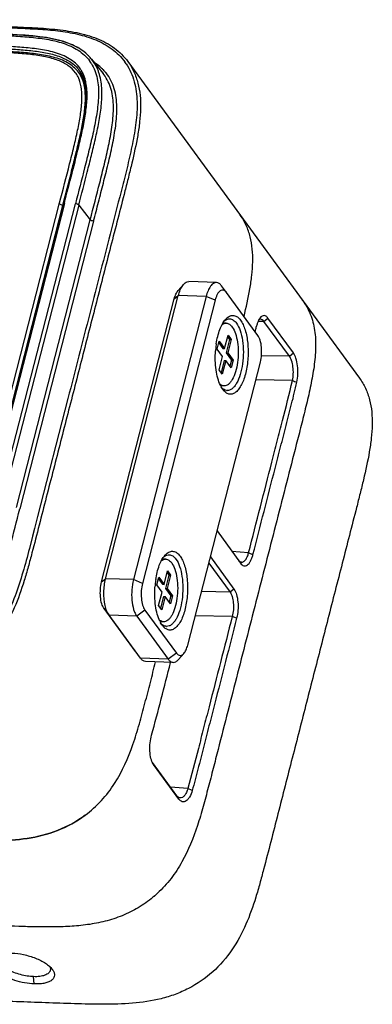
# Model space of a CAD drawing. Header units: millimetres. Extents: x 5359 to 5801, y -1494 to -1181.
# Tile 8 of 24: x 5669 to 5688, y -1416 to -1361. Entities that reach past the tile are written whole.
import ezdxf

# ---------------------------------------------------------------- set-up
doc = ezdxf.new("R2010")
doc.units = ezdxf.units.MM

msp = doc.modelspace()

# ---------------------------------------------------------------- linework, layer by layer
at = {"color": 7, "linetype": 'Continuous'}
for p, q in [((5672.537, -1363.015), (5673.17, -1363.806)), ((5672.642, -1363.157), (5672.537, -1363.015)), ((5674.551, -1363.144), (5687.448, -1380.802)), ((5672.018, -1364.034), (5671.807, -1363.746)), ((5671.875, -1363.681), (5671.877, -1363.683)), ((5671.884, -1363.694), (5671.877, -1363.683)), ((5672.061, -1364.046), (5672.122, -1364.235)), ((5673.177, -1363.814), (5673.17, -1363.806)), ((5673.177, -1363.814), (5673.17, -1363.807)), ((5673.287, -1363.966), (5673.177, -1363.814)), ((5671.712, -1368.09), (5671.521, -1368.856)), ((5671.521, -1368.856), (5666.626, -1387.968)), ((5666.624, -1387.147), (5670.755, -1371.026)), ((5666.849, -1387.136), (5670.959, -1371.098)), ((5671.016, -1371.054), (5666.892, -1387.147)), ((5667.518, -1387.132), (5671.632, -1371.076)), ((5671.82, -1371.151), (5667.705, -1387.207)), ((5670.738, -1371.091), (5670.927, -1371.168)), ((5670.954, -1371.077), (5670.954, -1371.077)), ((5671.82, -1371.151), (5672.458, -1371.971)), ((5668.344, -1388.027), (5672.458, -1371.971)), ((5672.646, -1372.046), (5668.531, -1388.102)), ((5677.349, -1375.922), (5677.65, -1375.576)), ((5679.485, -1375.476), (5677.939, -1375.421)), ((5679.769, -1375.66), (5679.763, -1375.651)), ((5679.769, -1375.66), (5679.763, -1375.651)), ((5680.043, -1376.024), (5679.769, -1375.66)), ((5673.315, -1391.99), (5677.361, -1376.202)), ((5678.907, -1376.257), (5674.861, -1392.045)), ((5677.137, -1376.38), (5677.361, -1376.202)), ((5678.907, -1376.257), (5677.361, -1376.202)), ((5679.411, -1376.461), (5678.907, -1376.257)), ((5680.043, -1376.024), (5680.038, -1376.017)), ((5681.793, -1378.419), (5680.043, -1376.024)), ((5673.092, -1392.169), (5677.137, -1376.38)), ((5679.411, -1376.461), (5675.365, -1392.25)), ((5680.032, -1377.74), (5679.844, -1377.733)), ((5682.127, -1377.641), (5681.801, -1377.647)), ((5681.939, -1377.519), (5681.919, -1377.519)), ((5682.127, -1377.641), (5682.35, -1377.46)), ((5683.544, -1379.581), (5682.127, -1377.641)), ((5683.767, -1379.401), (5682.35, -1377.46)), ((5679.938, -1379.15), (5680.13, -1378.404)), ((5680.13, -1378.404), (5680.304, -1378.644)), ((5679.529, -1379.181), (5679.641, -1378.743)), ((5679.618, -1378.832), (5679.848, -1379.147)), ((5679.641, -1378.743), (5679.938, -1379.15)), ((5680.214, -1378.641), (5680.022, -1379.386)), ((5680.106, -1378.494), (5680.214, -1378.641)), ((5680.304, -1378.644), (5680.113, -1379.39)), ((5680.214, -1378.641), (5680.304, -1378.644)), ((5679.826, -1379.589), (5679.529, -1379.181)), ((5679.635, -1380.334), (5679.826, -1379.589)), ((5679.848, -1379.147), (5679.938, -1379.15)), ((5680.022, -1379.386), (5680.113, -1379.39)), ((5680.022, -1379.386), (5680.32, -1379.794)), ((5680.113, -1379.39), (5680.411, -1379.797)), ((5683.544, -1379.581), (5681.991, -1379.551)), ((5683.544, -1379.581), (5683.767, -1379.401)), ((5677.885, -1395.7), (5681.931, -1379.911)), ((5679.91, -1379.825), (5679.742, -1380.481)), ((5680.001, -1379.828), (5679.81, -1380.574)), ((5679.91, -1379.825), (5680.001, -1379.828)), ((5680.299, -1380.235), (5680.001, -1379.828)), ((5680.32, -1379.794), (5680.231, -1380.142)), ((5680.411, -1379.797), (5680.299, -1380.235)), ((5680.32, -1379.794), (5680.411, -1379.797)), ((5679.81, -1380.574), (5679.635, -1380.334)), ((5679.907, -1381.238), (5679.719, -1381.231)), ((5683.717, -1380.938), (5681.678, -1380.897)), ((5679.839, -1381.432), (5679.848, -1381.444)), ((5679.848, -1381.444), (5679.839, -1381.432)), ((5671.217, -1381.934), (5669.527, -1388.53)), ((5669.511, -1388.594), (5669.361, -1389.182)), ((5669.527, -1388.53), (5669.511, -1388.594)), ((5669.361, -1389.182), (5669.247, -1389.625)), ((5679.517, -1389.328), (5680.831, -1391.126)), ((5669.247, -1389.625), (5669.07, -1390.308)), ((5669.113, -1390.143), (5669.069, -1390.308)), ((5681.274, -1390.547), (5680.351, -1390.466)), ((5681.274, -1390.547), (5681.52, -1390.649)), ((5676.661, -1390.897), (5676.473, -1390.89)), ((5679.058, -1391.121), (5680.24, -1392.74)), ((5679.147, -1390.773), (5680.46, -1392.571)), ((5680.882, -1391.066), (5680.869, -1391.065)), ((5676.567, -1392.307), (5676.758, -1391.561)), ((5676.735, -1391.651), (5676.843, -1391.798)), ((5676.758, -1391.561), (5676.933, -1391.801)), ((5673.092, -1392.169), (5673.315, -1391.99)), ((5674.861, -1392.045), (5673.315, -1391.99)), ((5675.365, -1392.25), (5674.861, -1392.045)), ((5676.158, -1392.338), (5676.27, -1391.9)), ((5676.247, -1391.989), (5676.476, -1392.304)), ((5676.27, -1391.9), (5676.567, -1392.307)), ((5676.843, -1391.798), (5676.651, -1392.543)), ((5676.933, -1391.801), (5676.742, -1392.546)), ((5676.843, -1391.798), (5676.933, -1391.801)), ((5676.455, -1392.745), (5676.158, -1392.338)), ((5676.264, -1393.491), (5676.455, -1392.745)), ((5676.476, -1392.304), (5676.567, -1392.307)), ((5676.651, -1392.543), (5676.742, -1392.546)), ((5676.651, -1392.543), (5676.949, -1392.951)), ((5676.742, -1392.546), (5677.04, -1392.954)), ((5680.24, -1392.74), (5678.651, -1392.708)), ((5680.46, -1392.571), (5680.24, -1392.74)), ((5676.539, -1392.982), (5676.371, -1393.638)), ((5676.63, -1392.985), (5676.439, -1393.731)), ((5676.539, -1392.982), (5676.63, -1392.985)), ((5676.927, -1393.392), (5676.63, -1392.985)), ((5676.949, -1392.951), (5676.86, -1393.299)), ((5677.04, -1392.954), (5676.927, -1393.392)), ((5676.949, -1392.951), (5677.04, -1392.954)), ((5673.229, -1393.661), (5673.503, -1394.024)), ((5674.979, -1396.056), (5673.229, -1393.661)), ((5675.503, -1393.741), (5675.049, -1394.079)), ((5675.503, -1393.741), (5677.253, -1396.137)), ((5676.439, -1393.731), (5676.264, -1393.491)), ((5675.049, -1394.079), (5673.503, -1394.024)), ((5675.253, -1396.42), (5673.503, -1394.024)), ((5675.049, -1394.079), (5676.799, -1396.475)), ((5676.536, -1394.395), (5676.348, -1394.388)), ((5680.365, -1394.095), (5678.306, -1394.054)), ((5680.61, -1394.197), (5680.365, -1394.095)), ((5676.468, -1394.589), (5676.477, -1394.601)), ((5676.477, -1394.601), (5676.468, -1394.589)), ((5674.984, -1396.063), (5674.979, -1396.056)), ((5676.799, -1396.475), (5675.253, -1396.42)), ((5675.259, -1396.429), (5675.253, -1396.42)), ((5677.083, -1396.659), (5675.537, -1396.604)), ((5677.253, -1396.137), (5676.799, -1396.475)), ((5677.673, -1396.158), (5677.372, -1396.504)), ((5677.273, -1404.096), (5675.923, -1402.249)), ((5675.982, -1402.349), (5675.966, -1402.324)), ((5675.982, -1402.349), (5675.966, -1402.325)), ((5677.4, -1404.289), (5675.982, -1402.349)), ((5677.89, -1403.702), (5676.923, -1403.618)), ((5678.134, -1403.808), (5677.89, -1403.702)), ((5677.4, -1404.289), (5677.273, -1404.096)), ((5677.462, -1404.219), (5677.442, -1404.217)), ((5669.342, -1414.596), (5669.304, -1414.189))]:
    msp.add_line(p, q, dxfattribs=at)
for points in [[(5672.536, -1363.014), (5672.514, -1362.987), (5672.361, -1362.819), (5672.187, -1362.659), (5671.99, -1362.509), (5671.771, -1362.371), (5671.53, -1362.246), (5671.268, -1362.134), (5670.986, -1362.035), (5670.682, -1361.949), (5670.358, -1361.875), (5670.014, -1361.812), (5669.645, -1361.759), (5669.254, -1361.716), (5668.841, -1361.68), (5668.397, -1361.65), (5667.925, -1361.625), (5667.424, -1361.602), (5646.554, -1360.857)], [(5671.876, -1363.682), (5671.896, -1363.713), (5671.986, -1363.873), (5672.061, -1364.046)], [(5672.122, -1364.235), (5672.168, -1364.437), (5672.199, -1364.653), (5672.215, -1364.88), (5672.218, -1365.117), (5672.209, -1365.363), (5672.189, -1365.62), (5672.158, -1365.888), (5672.118, -1366.165), (5672.07, -1366.454), (5672.013, -1366.755), (5671.948, -1367.067), (5671.876, -1367.394), (5671.798, -1367.735), (5671.712, -1368.09)]]:
    msp.add_lwpolyline(points, dxfattribs=at)
for centre, radius, start, end in [((5670.626, -1364.551), 2.452, 44.3557, 44.7639), ((5670.664, -1364.515), 2.4, 38.7127, 44.373), ((5670.616, -1364.437), 2.242, 35.9039, 36.3887), ((5670.412, -1364.586), 1.817, 31.1031, 34.3231), ((5670.406, -1364.59), 1.824, 28.0973, 31.0986), ((5670.613, -1364.439), 2.246, 32.2443, 35.9025), ((5671.362, -1365.37), 2.535, 40.6308, 43.9143), ((5671.779, -1365.054), 3.216, 33.6099, 36.0168), ((5670.369, -1364.693), 1.571, 34.1054, 36.0863), ((5670.356, -1364.702), 1.587, 28.7758, 34.0923), ((5670.59, -1365.323), 1.987, 50.0765, 51.5239), ((5670.667, -1365.234), 1.868, 44.5043, 50.116), ((5670.425, -1364.649), 1.744, 33.3072, 33.6147), ((5670.629, -1365.047), 1.719, 36.1341, 43.2785), ((5670.421, -1364.651), 1.748, 32.3062, 33.3068), ((5670.409, -1364.659), 1.763, 30.1127, 32.304), ((5670.363, -1364.685), 1.815, 25.0931, 30.0935), ((5670.735, -1365.164), 1.77, 43.5707, 44.4591), ((5670.306, -1364.712), 1.878, 23.8969, 25.1105), ((5670.306, -1364.642), 1.937, 22.0778, 28.0531), ((5670.602, -1365.067), 1.753, 31.2903, 36.1349), ((5670.273, -1364.727), 1.915, 22.3263, 23.8955), ((5670.2, -1364.756), 1.993, 18.9879, 22.3128), ((5670.089, -1364.794), 2.111, 16.8358, 18.9931), ((5670.125, -1364.715), 2.132, 16.473, 22.0739), ((5670.015, -1364.817), 2.187, 16.4099, 16.8457), ((5669.979, -1364.828), 2.225, 15.6736, 16.409), ((5669.831, -1364.801), 2.438, 11.3853, 16.4461), ((5671.308, -1365.296), 2.384, 38.6623, 40.5881), ((5671.403, -1365.333), 2.48, 38.6591, 40.6251), ((5669.919, -1364.844), 2.287, 14.5747, 15.6719), ((5678.105, -1373.665), 3.335, 35.6852, 36.1432), ((5679.849, -1376.839), 2.568, 163.685, 165.6402), ((5681.599, -1378.46), 3.342, 36.1433, 36.9217), ((5681.607, -1378.454), 3.332, 35.111, 36.1434), ((5679.081, -1378.294), 0.981, 36.1394, 37.1908), ((5679.04, -1378.324), 1.032, 34.849, 36.1368), ((5680.021, -1378.042), 0.302, 87.9716, 93.267), ((5640.592, -1368.469), 42.191, 346.6491, 347.023), ((5684.516, -1379.641), 5.097, 172.9622, 174.4639), ((5684.356, -1379.621), 4.936, 171.4284, 172.9625), ((5684.641, -1379.653), 5.223, 174.4622, 175.9443), ((5681.231, -1380.476), 1.691, 205.5523, 208.6738), ((5678.978, -1380.6), 1.008, 318.7725, 320.797), ((5680.642, -1380.848), 0.993, 216.9294, 220.5535), ((5680.093, -1381.147), 0.347, 260.5234, 267.9376), ((5675.71, -1391.451), 0.981, 36.1394, 37.1908), ((5675.669, -1391.481), 1.032, 34.849, 36.1368), ((5676.65, -1391.199), 0.302, 87.9716, 93.267), ((5681.145, -1392.798), 5.097, 172.9622, 174.4639), ((5680.985, -1392.778), 4.936, 171.4284, 172.9625), ((5681.27, -1392.81), 5.223, 174.4622, 175.9443), ((5677.86, -1393.633), 1.691, 205.5523, 208.6738), ((5675.607, -1393.757), 1.008, 318.7725, 320.797), ((5677.271, -1394.004), 0.993, 216.9294, 220.5535), ((5676.722, -1394.304), 0.347, 260.5234, 267.9376), ((5671.765, -1404.745), 6.532, 310.5432, 313.0235)]:
    msp.add_arc(centre, radius, start, end, dxfattribs=at)
for points, knots in [([(5657.057, -1360.873), (5657.814, -1360.9), (5659.327, -1360.954), (5661.598, -1361.035), (5663.868, -1361.116), (5666.138, -1361.197), (5668.029, -1361.262), (5669.536, -1361.329), (5670.653, -1361.42), (5671.74, -1361.593), (5672.77, -1361.902), (5673.691, -1362.403), (5674.183, -1362.892), (5674.38, -1363.163)], [0, 0, 0, 0, 0.127401, 0.254801, 0.382202, 0.509607, 0.636976, 0.700481, 0.763454, 0.82534, 0.8855, 0.943542, 1, 1, 1, 1]), ([(5657.059, -1360.811), (5657.468, -1360.825), (5658.531, -1360.863), (5660.439, -1360.931), (5662.368, -1361), (5664.071, -1361.06), (5665.359, -1361.107), (5666.646, -1361.152), (5667.933, -1361.196), (5669.213, -1361.249), (5670.473, -1361.329), (5671.689, -1361.499), (5672.823, -1361.815), (5673.819, -1362.341), (5674.343, -1362.859), (5674.552, -1363.144)], [0, 0, 0, 0, 0.068124, 0.1772, 0.317995, 0.389528, 0.461053, 0.532591, 0.6041, 0.675435, 0.745981, 0.814382, 0.879626, 0.941099, 1, 1, 1, 1]), ([(5665.077, -1361.596), (5665.742, -1361.62), (5666.741, -1361.654), (5668.069, -1361.709), (5669.055, -1361.772), (5670.022, -1361.885), (5670.948, -1362.094), (5671.66, -1362.406), (5672.137, -1362.771), (5672.335, -1362.99), (5672.421, -1363.107)], [0, 0, 0, 0, 0.259425, 0.388828, 0.517407, 0.644149, 0.767555, 0.885943, 0.943351, 1, 1, 1, 1]), ([(5672.367, -1362.825), (5672.165, -1362.621), (5671.674, -1362.279), (5670.825, -1361.972), (5669.914, -1361.795), (5668.97, -1361.697), (5668.011, -1361.641), (5666.721, -1361.589), (5665.753, -1361.556), (5665.107, -1361.533)], [0, 0, 0, 0, 0.114707, 0.234285, 0.358146, 0.484788, 0.612952, 0.741801, 1, 1, 1, 1]), ([(5671.913, -1363.562), (5671.833, -1363.445), (5671.644, -1363.228), (5671.294, -1362.973), (5670.898, -1362.779), (5670.327, -1362.585), (5669.572, -1362.44), (5668.646, -1362.347), (5667.706, -1362.294), (5666.446, -1362.244), (5665.5, -1362.211), (5664.869, -1362.189)], [0, 0, 0, 0, 0.057538, 0.115803, 0.175295, 0.236106, 0.360369, 0.487044, 0.614878, 0.743161, 1, 1, 1, 1]), ([(5671.639, -1363.768), (5671.529, -1363.617), (5671.232, -1363.336), (5670.646, -1363.051), (5669.93, -1362.86), (5669.102, -1362.741), (5668.178, -1362.669), (5667.166, -1362.622), (5666.068, -1362.582), (5665.306, -1362.555), (5664.911, -1362.541)], [0, 0, 0, 0, 0.080133, 0.171046, 0.27677, 0.396434, 0.529068, 0.673648, 0.8305, 1, 1, 1, 1]), ([(5671.808, -1363.746), (5671.728, -1363.638), (5671.541, -1363.437), (5671.198, -1363.205), (5670.813, -1363.028), (5670.257, -1362.852), (5669.522, -1362.719), (5668.617, -1362.632), (5667.697, -1362.582), (5666.461, -1362.532), (5665.533, -1362.501), (5664.913, -1362.479)], [0, 0, 0, 0, 0.056069, 0.113261, 0.172045, 0.232368, 0.356415, 0.483433, 0.611961, 0.741148, 1, 1, 1, 1]), ([(5665.787, -1362.355), (5666.397, -1362.377), (5667.306, -1362.408), (5668.501, -1362.472), (5669.355, -1362.548), (5670.151, -1362.677), (5670.864, -1362.885), (5671.462, -1363.202), (5671.763, -1363.513), (5671.875, -1363.681)], [0, 0, 0, 0, 0.285723, 0.425267, 0.559767, 0.68648, 0.802324, 0.905565, 1, 1, 1, 1]), ([(5674.552, -1363.144), (5674.682, -1363.322), (5674.908, -1363.71), (5675.135, -1364.351), (5675.251, -1365.042), (5675.273, -1365.766), (5675.217, -1366.512), (5675.066, -1367.534), (5674.839, -1368.558), (5674.587, -1369.587), (5674.326, -1370.622), (5673.992, -1371.915), (5673.594, -1373.469), (5673.064, -1375.54), (5672.4, -1378.129), (5671.604, -1381.235), (5670.941, -1383.824), (5670.41, -1385.895), (5670.011, -1387.448), (5669.616, -1389.002), (5669.283, -1390.297), (5669.006, -1391.33), (5668.71, -1392.36), (5668.264, -1393.631), (5667.5, -1395.07), (5666.426, -1396.316), (5665.291, -1397.097), (5664.293, -1397.537), (5663.254, -1397.854), (5661.91, -1398.048), (5660.292, -1398.086), (5658.678, -1398.044), (5657.067, -1397.988), (5655.457, -1397.928), (5653.31, -1397.853), (5651.699, -1397.795), (5650.626, -1397.757)], [0, 0, 0, 0, 0.01299, 0.026222, 0.039881, 0.054071, 0.068775, 0.08389, 0.114868, 0.130541, 0.146255, 0.177736, 0.209222, 0.240699, 0.30366, 0.366621, 0.429581, 0.461063, 0.492546, 0.524017, 0.5555, 0.571264, 0.58704, 0.618623, 0.650414, 0.682423, 0.714546, 0.730582, 0.746554, 0.778381, 0.810139, 0.841811, 0.873452, 0.905088, 0.936725, 1, 1, 1, 1]), ([(5674.457, -1363.274), (5674.558, -1363.425), (5674.735, -1363.746), (5674.921, -1364.268), (5675.031, -1364.819), (5675.091, -1365.585), (5675.024, -1366.567), (5674.817, -1367.744), (5674.545, -1368.923), (5674.15, -1370.5), (5673.64, -1372.469), (5673.036, -1374.836), (5672.429, -1377.202), (5671.823, -1379.568), (5671.419, -1381.145), (5671.217, -1381.934)], [0, 0, 0, 0, 0.028285, 0.056891, 0.086002, 0.115674, 0.176505, 0.238802, 0.301863, 0.365231, 0.49219, 0.61914, 0.746093, 0.873047, 1, 1, 1, 1]), ([(5672.513, -1363.241), (5672.594, -1363.37), (5672.732, -1363.647), (5672.858, -1364.098), (5672.918, -1364.572), (5672.924, -1365.227), (5672.83, -1366.06), (5672.636, -1367.059), (5672.4, -1368.061), (5672.063, -1369.401), (5671.804, -1370.406), (5671.632, -1371.076)], [0, 0, 0, 0, 0.056771, 0.11456, 0.173731, 0.234256, 0.358391, 0.485188, 0.613339, 0.742084, 1, 1, 1, 1]), ([(5672.972, -1363.861), (5672.954, -1363.798), (5672.871, -1363.552), (5672.751, -1363.318), (5672.642, -1363.157)], [0, 0, 0, 0, 0.252664, 1, 1, 1, 1]), ([(5673.188, -1363.611), (5673.151, -1363.573), (5672.999, -1363.424), (5672.828, -1363.294), (5672.693, -1363.208)], [0, 0, 0, 0, 0.248544, 1, 1, 1, 1]), ([(5670.755, -1371.026), (5670.94, -1370.304), (5671.21, -1369.259), (5671.547, -1367.91), (5671.755, -1367.005), (5671.913, -1366.169), (5672.003, -1365.406), (5671.999, -1364.724), (5671.907, -1364.306), (5671.835, -1364.125)], [0, 0, 0, 0, 0.316844, 0.458946, 0.590751, 0.711411, 0.820546, 0.916919, 1, 1, 1, 1]), ([(5671.835, -1364.125), (5671.828, -1364.109), (5671.802, -1364.045), (5671.772, -1363.983), (5671.747, -1363.938)], [0, 0, 0, 0, 0.253479, 1, 1, 1, 1]), ([(5672.02, -1364.129), (5672.006, -1364.095), (5671.948, -1363.961), (5671.872, -1363.835), (5671.808, -1363.746)], [0, 0, 0, 0, 0.251418, 1, 1, 1, 1]), ([(5671.82, -1371.151), (5671.977, -1370.536), (5672.214, -1369.615), (5672.525, -1368.386), (5672.747, -1367.467), (5672.943, -1366.549), (5673.085, -1365.634), (5673.134, -1364.733), (5673.054, -1364.14), (5672.972, -1363.861)], [0, 0, 0, 0, 0.255691, 0.383383, 0.510664, 0.637017, 0.761597, 0.88309, 1, 1, 1, 1]), ([(5672.458, -1371.971), (5672.635, -1371.281), (5672.901, -1370.248), (5673.247, -1368.871), (5673.486, -1367.843), (5673.678, -1366.819), (5673.778, -1365.809), (5673.716, -1364.98), (5673.521, -1364.371), (5673.373, -1364.094), (5673.287, -1363.966)], [0, 0, 0, 0, 0.259334, 0.38871, 0.517319, 0.644255, 0.767997, 0.886492, 0.943712, 1, 1, 1, 1]), ([(5672.646, -1372.046), (5672.736, -1371.692), (5672.918, -1370.984), (5673.19, -1369.922), (5673.455, -1368.861), (5673.7, -1367.799), (5673.89, -1366.74), (5673.961, -1365.853), (5673.912, -1365.159), (5673.808, -1364.66), (5673.623, -1364.193), (5673.442, -1363.913), (5673.34, -1363.784)], [0, 0, 0, 0, 0.128474, 0.25693, 0.385248, 0.513069, 0.639646, 0.763692, 0.824307, 0.883756, 0.942158, 1, 1, 1, 1]), ([(5670.951, -1371.076), (5671.096, -1370.509), (5671.315, -1369.659), (5671.602, -1368.526), (5671.809, -1367.677), (5671.996, -1366.83), (5672.142, -1365.987), (5672.214, -1365.156), (5672.164, -1364.604), (5672.093, -1364.346)], [0, 0, 0, 0, 0.255439, 0.383011, 0.510219, 0.636615, 0.761406, 0.883237, 1, 1, 1, 1]), ([(5672.133, -1364.269), (5672.192, -1364.495), (5672.245, -1364.996), (5672.192, -1365.778), (5672.057, -1366.614), (5671.87, -1367.482), (5671.655, -1368.37), (5671.351, -1369.571), (5671.118, -1370.476), (5670.964, -1371.08)], [0, 0, 0, 0, 0.101001, 0.214584, 0.337346, 0.46575, 0.597526, 0.731097, 1, 1, 1, 1]), ([(5671.016, -1371.054), (5671.16, -1370.491), (5671.449, -1369.365), (5671.807, -1367.959), (5672.061, -1366.831), (5672.215, -1365.987), (5672.303, -1365.149), (5672.276, -1364.588), (5672.221, -1364.319)], [0, 0, 0, 0, 0.253546, 0.506761, 0.632762, 0.757685, 0.880654, 1, 1, 1, 1]), ([(5671.016, -1371.054), (5671.002, -1371.054), (5670.98, -1371.054), (5670.956, -1371.069), (5670.954, -1371.077)], [0, 0, 0, 0, 0.605362, 1, 1, 1, 1]), ([(5671.82, -1371.151), (5671.811, -1371.14), (5671.786, -1371.12), (5671.724, -1371.09), (5671.67, -1371.078), (5671.632, -1371.076)], [0, 0, 0, 0, 0.209878, 0.453456, 1, 1, 1, 1]), ([(5681.022, -1377.364), (5681.143, -1376.855), (5681.312, -1376.094), (5681.463, -1375.077), (5681.52, -1374.334), (5681.5, -1373.613), (5681.387, -1372.925), (5681.165, -1372.285), (5680.942, -1371.897), (5680.814, -1371.719)], [0, 0, 0, 0, 0.269565, 0.401124, 0.529137, 0.652716, 0.771691, 0.886925, 1, 1, 1, 1]), ([(5672.646, -1372.046), (5672.608, -1372.044), (5672.554, -1372.032), (5672.492, -1372.002), (5672.467, -1371.982), (5672.458, -1371.971)], [0, 0, 0, 0, 0.546539, 0.790072, 1, 1, 1, 1]), ([(5677.384, -1376.117), (5677.416, -1376.01), (5677.485, -1375.82), (5677.591, -1375.644), (5677.65, -1375.576)], [0, 0, 0, 0, 0.550793, 1, 1, 1, 1]), ([(5677.65, -1375.576), (5677.691, -1375.53), (5677.775, -1375.452), (5677.889, -1375.42), (5677.939, -1375.421)], [0, 0, 0, 0, 0.54901, 1, 1, 1, 1]), ([(5679.485, -1375.476), (5679.457, -1375.475), (5679.397, -1375.483), (5679.311, -1375.524), (5679.229, -1375.591), (5679.118, -1375.722), (5679, -1375.945), (5678.936, -1376.146), (5678.907, -1376.257)], [0, 0, 0, 0, 0.08261, 0.171998, 0.273175, 0.388933, 0.666416, 1, 1, 1, 1]), ([(5679.763, -1375.651), (5679.726, -1375.602), (5679.647, -1375.518), (5679.536, -1375.478), (5679.485, -1375.476)], [0, 0, 0, 0, 0.549068, 1, 1, 1, 1]), ([(5677.137, -1376.38), (5677.161, -1376.289), (5677.214, -1376.128), (5677.3, -1375.979), (5677.349, -1375.922)], [0, 0, 0, 0, 0.554333, 1, 1, 1, 1]), ([(5680.038, -1376.017), (5679.997, -1375.962), (5679.915, -1375.887), (5679.779, -1375.888), (5679.687, -1375.935), (5679.602, -1376.02), (5679.526, -1376.139), (5679.46, -1376.29), (5679.426, -1376.401), (5679.411, -1376.461)], [0, 0, 0, 0, 0.206143, 0.29485, 0.392256, 0.509314, 0.65029, 0.814918, 1, 1, 1, 1]), ([(5684.333, -1376.538), (5684.507, -1376.786), (5684.793, -1377.341), (5685.001, -1378.271), (5685.024, -1379.263), (5684.912, -1380.29), (5684.714, -1381.336), (5684.468, -1382.391), (5684.203, -1383.451), (5683.841, -1384.867), (5683.385, -1386.637), (5682.842, -1388.763), (5682.297, -1390.888), (5681.752, -1393.014), (5681.208, -1395.139), (5680.663, -1397.264), (5680.118, -1399.39), (5679.663, -1401.16), (5679.304, -1402.578), (5679.03, -1403.64), (5678.748, -1404.702), (5678.336, -1406.11), (5677.787, -1407.488), (5676.978, -1408.731), (5676.476, -1409.285), (5676.203, -1409.538)], [0, 0, 0, 0, 0.02624, 0.053397, 0.081978, 0.111929, 0.142822, 0.174228, 0.205848, 0.237542, 0.300974, 0.364386, 0.427804, 0.491222, 0.554639, 0.618055, 0.681475, 0.744891, 0.776587, 0.808296, 0.840047, 0.871827, 0.935553, 0.967695, 1, 1, 1, 1]), ([(5680.07, -1377.446), (5680.127, -1377.396), (5680.221, -1377.333), (5680.361, -1377.301), (5680.499, -1377.305), (5680.674, -1377.388), (5680.778, -1377.504), (5680.828, -1377.572)], [0, 0, 0, 0, 0.256215, 0.370037, 0.480819, 0.715459, 1, 1, 1, 1]), ([(5682.35, -1377.46), (5682.32, -1377.42), (5682.261, -1377.353), (5682.137, -1377.301), (5682.009, -1377.339), (5681.947, -1377.402), (5681.918, -1377.439)], [0, 0, 0, 0, 0.283206, 0.50815, 0.726836, 1, 1, 1, 1]), ([(5679.476, -1378.885), (5679.516, -1378.614), (5679.606, -1378.231), (5679.804, -1377.784), (5679.923, -1377.604), (5679.988, -1377.53)], [0, 0, 0, 0, 0.561591, 0.799117, 1, 1, 1, 1]), ([(5679.792, -1377.828), (5679.808, -1377.815), (5679.872, -1377.771), (5679.948, -1377.744), (5680.004, -1377.74)], [0, 0, 0, 0, 0.273797, 1, 1, 1, 1]), ([(5680.828, -1377.572), (5680.882, -1377.646), (5680.98, -1377.821), (5681.137, -1378.244), (5681.249, -1378.876), (5681.257, -1379.548), (5681.2, -1380.097), (5681.126, -1380.488), (5681.024, -1380.843), (5680.898, -1381.149), (5680.751, -1381.398), (5680.588, -1381.58), (5680.408, -1381.69), (5680.216, -1381.712), (5680.033, -1381.64), (5679.934, -1381.548), (5679.888, -1381.493)], [0, 0, 0, 0, 0.054777, 0.118818, 0.269376, 0.436235, 0.519628, 0.599572, 0.673751, 0.740224, 0.797655, 0.845669, 0.885483, 0.920741, 0.957196, 1, 1, 1, 1]), ([(5679.913, -1377.626), (5679.925, -1377.616), (5679.971, -1377.577), (5680.023, -1377.545), (5680.063, -1377.528)], [0, 0, 0, 0, 0.267142, 1, 1, 1, 1]), ([(5679.988, -1377.53), (5679.994, -1377.522), (5680.021, -1377.493), (5680.049, -1377.465), (5680.07, -1377.446)], [0, 0, 0, 0, 0.259064, 1, 1, 1, 1]), ([(5680.032, -1377.74), (5680.093, -1377.742), (5680.226, -1377.792), (5680.319, -1377.894), (5680.363, -1377.954)], [0, 0, 0, 0, 0.449147, 1, 1, 1, 1]), ([(5680.063, -1377.528), (5680.076, -1377.522), (5680.127, -1377.503), (5680.182, -1377.495), (5680.223, -1377.497)], [0, 0, 0, 0, 0.259833, 1, 1, 1, 1]), ([(5680.601, -1377.741), (5680.691, -1377.864), (5680.834, -1378.181), (5680.956, -1378.726), (5680.998, -1379.352), (5680.956, -1379.992), (5680.833, -1380.58), (5680.667, -1381.004), (5680.497, -1381.261), (5680.366, -1381.395), (5680.227, -1381.478), (5680.127, -1381.496), (5680.08, -1381.494)], [0, 0, 0, 0, 0.109583, 0.246698, 0.401236, 0.559644, 0.707693, 0.833024, 0.884746, 0.928861, 0.96642, 1, 1, 1, 1]), ([(5680.223, -1377.497), (5680.257, -1377.498), (5680.326, -1377.511), (5680.466, -1377.581), (5680.551, -1377.673), (5680.601, -1377.741)], [0, 0, 0, 0, 0.218449, 0.451426, 1, 1, 1, 1]), ([(5681.781, -1377.694), (5681.774, -1377.713), (5681.744, -1377.795), (5681.721, -1377.879), (5681.706, -1377.944)], [0, 0, 0, 0, 0.237548, 1, 1, 1, 1]), ([(5681.918, -1377.439), (5681.905, -1377.456), (5681.849, -1377.535), (5681.808, -1377.623), (5681.781, -1377.694)], [0, 0, 0, 0, 0.220574, 1, 1, 1, 1]), ([(5681.939, -1377.519), (5681.931, -1377.519), (5681.898, -1377.522), (5681.866, -1377.537), (5681.845, -1377.552)], [0, 0, 0, 0, 0.237583, 1, 1, 1, 1]), ([(5682.127, -1377.641), (5682.101, -1377.606), (5682.05, -1377.547), (5681.973, -1377.518), (5681.939, -1377.519)], [0, 0, 0, 0, 0.561313, 1, 1, 1, 1]), ([(5680.363, -1377.954), (5680.442, -1378.062), (5680.567, -1378.339), (5680.673, -1378.816), (5680.71, -1379.363), (5680.673, -1379.924), (5680.566, -1380.438), (5680.421, -1380.809), (5680.272, -1381.034), (5680.158, -1381.151), (5680.036, -1381.224), (5679.948, -1381.239), (5679.907, -1381.238)], [0, 0, 0, 0, 0.109581, 0.246695, 0.401233, 0.559641, 0.70769, 0.833022, 0.884745, 0.92886, 0.966421, 1, 1, 1, 1]), ([(5681.931, -1379.911), (5681.965, -1379.777), (5682.007, -1379.498), (5682.005, -1379.087), (5681.942, -1378.719), (5681.853, -1378.501), (5681.793, -1378.419)], [0, 0, 0, 0, 0.270539, 0.549389, 0.801806, 1, 1, 1, 1]), ([(5679.706, -1381.205), (5679.646, -1381.08), (5679.547, -1380.796), (5679.419, -1380.155), (5679.407, -1379.637), (5679.432, -1379.284)], [0, 0, 0, 0, 0.21259, 0.457697, 1, 1, 1, 1]), ([(5683.717, -1380.938), (5683.746, -1380.816), (5683.776, -1380.56), (5683.759, -1380.183), (5683.686, -1379.85), (5683.598, -1379.655), (5683.544, -1379.581)], [0, 0, 0, 0, 0.269655, 0.549368, 0.803945, 1, 1, 1, 1]), ([(5683.964, -1381.036), (5683.998, -1380.888), (5684.035, -1380.579), (5684.017, -1380.126), (5683.933, -1379.724), (5683.831, -1379.489), (5683.767, -1379.401)], [0, 0, 0, 0, 0.270284, 0.550597, 0.805063, 1, 1, 1, 1]), ([(5687.448, -1380.802), (5687.578, -1380.98), (5687.805, -1381.367), (5688.031, -1382.009), (5688.148, -1382.7), (5688.17, -1383.423), (5688.114, -1384.169), (5687.963, -1385.191), (5687.735, -1386.216), (5687.483, -1387.244), (5687.222, -1388.279), (5686.889, -1389.573), (5686.49, -1391.126), (5685.96, -1393.197), (5685.296, -1395.786), (5684.5, -1398.893), (5683.837, -1401.482), (5683.306, -1403.553), (5682.907, -1405.106), (5682.512, -1406.66), (5682.18, -1407.954), (5681.903, -1408.988), (5681.607, -1410.018), (5681.161, -1411.288), (5680.396, -1412.727), (5679.322, -1413.973), (5678.188, -1414.754), (5677.189, -1415.194), (5676.15, -1415.512), (5674.807, -1415.706), (5673.189, -1415.743), (5671.575, -1415.701), (5669.964, -1415.645), (5668.353, -1415.586), (5666.206, -1415.51), (5664.596, -1415.453), (5663.522, -1415.414)], [0, 0, 0, 0, 0.01299, 0.026222, 0.039881, 0.054071, 0.068775, 0.08389, 0.114868, 0.130541, 0.146255, 0.177736, 0.209222, 0.240699, 0.30366, 0.366621, 0.429581, 0.461063, 0.492546, 0.524017, 0.5555, 0.571264, 0.58704, 0.618623, 0.650414, 0.682423, 0.714546, 0.730582, 0.746554, 0.778381, 0.810139, 0.841811, 0.873452, 0.905088, 0.936725, 1, 1, 1, 1]), ([(5679.753, -1381.191), (5679.746, -1381.187), (5679.718, -1381.17), (5679.692, -1381.15), (5679.674, -1381.133)], [0, 0, 0, 0, 0.240306, 1, 1, 1, 1]), ([(5679.907, -1381.238), (5679.894, -1381.237), (5679.84, -1381.232), (5679.788, -1381.212), (5679.753, -1381.191)], [0, 0, 0, 0, 0.242656, 1, 1, 1, 1]), ([(5681.274, -1390.547), (5681.494, -1389.69), (5681.926, -1388.006), (5682.457, -1385.928), (5682.868, -1384.326), (5683.261, -1382.81), (5683.546, -1381.685), (5683.717, -1380.938)], [0, 0, 0, 0, 0.267642, 0.525967, 0.649015, 0.768016, 1, 1, 1, 1]), ([(5681.52, -1390.649), (5681.725, -1389.847), (5682.136, -1388.245), (5682.648, -1386.242), (5683.059, -1384.639), (5683.369, -1383.438), (5683.674, -1382.238), (5683.872, -1381.437), (5683.964, -1381.036)], [0, 0, 0, 0, 0.250175, 0.500324, 0.625426, 0.75055, 0.875512, 1, 1, 1, 1]), ([(5683.717, -1380.938), (5683.759, -1380.954), (5683.84, -1380.989), (5683.923, -1381.02), (5683.964, -1381.036)], [0, 0, 0, 0, 0.500641, 1, 1, 1, 1]), ([(5679.839, -1381.432), (5679.831, -1381.421), (5679.798, -1381.374), (5679.769, -1381.325), (5679.748, -1381.287)], [0, 0, 0, 0, 0.239142, 1, 1, 1, 1]), ([(5680.036, -1381.49), (5679.992, -1381.482), (5679.902, -1381.449), (5679.827, -1381.389), (5679.792, -1381.354)], [0, 0, 0, 0, 0.469485, 1, 1, 1, 1]), ([(5656.426, -1396.695), (5657.132, -1396.72), (5658.19, -1396.759), (5659.604, -1396.803), (5660.672, -1396.819), (5661.752, -1396.793), (5662.849, -1396.681), (5663.953, -1396.412), (5665.003, -1395.902), (5665.898, -1395.143), (5666.579, -1394.215), (5667.072, -1393.214), (5667.439, -1392.192), (5667.738, -1391.167), (5668.097, -1389.804), (5668.357, -1388.782), (5668.531, -1388.102)], [0, 0, 0, 0, 0.12135, 0.18213, 0.243197, 0.304899, 0.367787, 0.432553, 0.499288, 0.566487, 0.632175, 0.695753, 0.757706, 0.818698, 0.879241, 1, 1, 1, 1]), ([(5669.07, -1390.308), (5668.953, -1390.751), (5668.715, -1391.641), (5668.294, -1392.973), (5667.717, -1394.281), (5666.9, -1395.507), (5665.805, -1396.539), (5664.492, -1397.277), (5663.076, -1397.688), (5661.652, -1397.852), (5660.251, -1397.879), (5658.866, -1397.847), (5657.487, -1397.801), (5655.652, -1397.732), (5653.359, -1397.652), (5651.524, -1397.586), (5650.607, -1397.554)], [0, 0, 0, 0, 0.060869, 0.122391, 0.185319, 0.250204, 0.316713, 0.383244, 0.448178, 0.511241, 0.573036, 0.634229, 0.695228, 0.756176, 0.878087, 1, 1, 1, 1]), ([(5676.699, -1390.603), (5676.756, -1390.553), (5676.85, -1390.49), (5676.99, -1390.457), (5677.127, -1390.462), (5677.302, -1390.545), (5677.407, -1390.661), (5677.457, -1390.729)], [0, 0, 0, 0, 0.256215, 0.370037, 0.480819, 0.715459, 1, 1, 1, 1]), ([(5680.882, -1391.066), (5680.902, -1391.068), (5680.943, -1391.065), (5681.002, -1391.039), (5681.058, -1390.995), (5681.134, -1390.907), (5681.213, -1390.756), (5681.256, -1390.621), (5681.274, -1390.547)], [0, 0, 0, 0, 0.083571, 0.172855, 0.273841, 0.389989, 0.669826, 1, 1, 1, 1]), ([(5676.104, -1392.042), (5676.145, -1391.771), (5676.234, -1391.387), (5676.433, -1390.941), (5676.552, -1390.761), (5676.616, -1390.687)], [0, 0, 0, 0, 0.561591, 0.799117, 1, 1, 1, 1]), ([(5676.42, -1390.985), (5676.437, -1390.972), (5676.5, -1390.928), (5676.577, -1390.901), (5676.633, -1390.897)], [0, 0, 0, 0, 0.273917, 1, 1, 1, 1]), ([(5677.457, -1390.729), (5677.511, -1390.803), (5677.608, -1390.977), (5677.765, -1391.4), (5677.877, -1392.033), (5677.886, -1392.705), (5677.829, -1393.254), (5677.755, -1393.645), (5677.653, -1394), (5677.526, -1394.306), (5677.379, -1394.555), (5677.216, -1394.737), (5677.037, -1394.847), (5676.845, -1394.869), (5676.661, -1394.797), (5676.563, -1394.704), (5676.516, -1394.65)], [0, 0, 0, 0, 0.054777, 0.118818, 0.269376, 0.436235, 0.519628, 0.599572, 0.673751, 0.740224, 0.797655, 0.845669, 0.885483, 0.920741, 0.957196, 1, 1, 1, 1]), ([(5676.992, -1391.111), (5677.071, -1391.218), (5677.196, -1391.496), (5677.302, -1391.973), (5677.339, -1392.52), (5677.302, -1393.08), (5677.195, -1393.595), (5677.05, -1393.966), (5676.901, -1394.191), (5676.787, -1394.308), (5676.665, -1394.381), (5676.577, -1394.396), (5676.536, -1394.395)], [0, 0, 0, 0, 0.109581, 0.246695, 0.401233, 0.559641, 0.70769, 0.833022, 0.884745, 0.92886, 0.966421, 1, 1, 1, 1]), ([(5676.541, -1390.783), (5676.553, -1390.773), (5676.599, -1390.734), (5676.651, -1390.702), (5676.692, -1390.685)], [0, 0, 0, 0, 0.267142, 1, 1, 1, 1]), ([(5676.616, -1390.687), (5676.623, -1390.679), (5676.649, -1390.65), (5676.677, -1390.622), (5676.699, -1390.603)], [0, 0, 0, 0, 0.259064, 1, 1, 1, 1]), ([(5676.661, -1390.897), (5676.722, -1390.899), (5676.855, -1390.949), (5676.948, -1391.051), (5676.992, -1391.111)], [0, 0, 0, 0, 0.449147, 1, 1, 1, 1]), ([(5676.692, -1390.685), (5676.705, -1390.679), (5676.756, -1390.66), (5676.811, -1390.652), (5676.851, -1390.654)], [0, 0, 0, 0, 0.259833, 1, 1, 1, 1]), ([(5677.23, -1390.898), (5677.319, -1391.021), (5677.463, -1391.338), (5677.584, -1391.883), (5677.627, -1392.509), (5677.584, -1393.149), (5677.462, -1393.737), (5677.296, -1394.161), (5677.125, -1394.418), (5676.995, -1394.552), (5676.856, -1394.635), (5676.756, -1394.653), (5676.709, -1394.651)], [0, 0, 0, 0, 0.109583, 0.246698, 0.401236, 0.559644, 0.707693, 0.833024, 0.884746, 0.928861, 0.96642, 1, 1, 1, 1]), ([(5676.851, -1390.654), (5676.885, -1390.655), (5676.955, -1390.668), (5677.095, -1390.738), (5677.18, -1390.83), (5677.23, -1390.898)], [0, 0, 0, 0, 0.218449, 0.451426, 1, 1, 1, 1]), ([(5680.7, -1390.944), (5680.724, -1390.977), (5680.776, -1391.033), (5680.849, -1391.063), (5680.882, -1391.066)], [0, 0, 0, 0, 0.548598, 1, 1, 1, 1]), ([(5680.831, -1391.126), (5680.855, -1391.16), (5680.908, -1391.219), (5681.007, -1391.273), (5681.115, -1391.275), (5681.217, -1391.224), (5681.311, -1391.131), (5681.394, -1390.999), (5681.466, -1390.835), (5681.503, -1390.713), (5681.52, -1390.649)], [0, 0, 0, 0, 0.114764, 0.210899, 0.299685, 0.396539, 0.513454, 0.655219, 0.818929, 1, 1, 1, 1]), ([(5673.229, -1393.661), (5673.17, -1393.579), (5673.08, -1393.361), (5673.017, -1392.993), (5673.015, -1392.581), (5673.057, -1392.302), (5673.092, -1392.169)], [0, 0, 0, 0, 0.198194, 0.450611, 0.729461, 1, 1, 1, 1]), ([(5673.286, -1393.489), (5673.231, -1393.245), (5673.192, -1392.739), (5673.252, -1392.235), (5673.315, -1391.99)], [0, 0, 0, 0, 0.495797, 1, 1, 1, 1]), ([(5674.861, -1392.045), (5674.815, -1392.227), (5674.757, -1392.608), (5674.76, -1393.168), (5674.835, -1393.61), (5674.943, -1393.906), (5675.011, -1394.028), (5675.049, -1394.079)], [0, 0, 0, 0, 0.270352, 0.549026, 0.80128, 0.908507, 1, 1, 1, 1]), ([(5675.365, -1392.25), (5675.331, -1392.383), (5675.288, -1392.662), (5675.291, -1393.074), (5675.354, -1393.442), (5675.443, -1393.66), (5675.503, -1393.741)], [0, 0, 0, 0, 0.270539, 0.549389, 0.801806, 1, 1, 1, 1]), ([(5676.335, -1394.362), (5676.275, -1394.237), (5676.175, -1393.953), (5676.048, -1393.312), (5676.035, -1392.793), (5676.06, -1392.44)], [0, 0, 0, 0, 0.21259, 0.457697, 1, 1, 1, 1]), ([(5680.24, -1392.74), (5680.295, -1392.814), (5680.378, -1393.012), (5680.436, -1393.348), (5680.436, -1393.722), (5680.397, -1393.975), (5680.365, -1394.095)], [0, 0, 0, 0, 0.199062, 0.452135, 0.732499, 1, 1, 1, 1]), ([(5680.46, -1392.571), (5680.526, -1392.66), (5680.623, -1392.898), (5680.692, -1393.301), (5680.694, -1393.749), (5680.647, -1394.053), (5680.61, -1394.197)], [0, 0, 0, 0, 0.198612, 0.451818, 0.732454, 1, 1, 1, 1]), ([(5673.503, -1394.024), (5673.452, -1393.954), (5673.363, -1393.779), (5673.309, -1393.592), (5673.286, -1393.489)], [0, 0, 0, 0, 0.451471, 1, 1, 1, 1]), ([(5676.381, -1394.348), (5676.374, -1394.344), (5676.346, -1394.327), (5676.32, -1394.306), (5676.302, -1394.29)], [0, 0, 0, 0, 0.240253, 1, 1, 1, 1]), ([(5676.536, -1394.395), (5676.523, -1394.394), (5676.469, -1394.389), (5676.417, -1394.369), (5676.381, -1394.348)], [0, 0, 0, 0, 0.242629, 1, 1, 1, 1]), ([(5680.365, -1394.095), (5680.146, -1394.949), (5679.717, -1396.629), (5679.184, -1398.702), (5678.773, -1400.304), (5678.387, -1401.829), (5678.096, -1402.958), (5677.89, -1403.702)], [0, 0, 0, 0, 0.266554, 0.524301, 0.647346, 0.766505, 1, 1, 1, 1]), ([(5680.61, -1394.197), (5680.405, -1394.998), (5679.995, -1396.601), (5679.481, -1398.603), (5679.07, -1400.205), (5678.764, -1401.407), (5678.457, -1402.609), (5678.245, -1403.409), (5678.135, -1403.808)], [0, 0, 0, 0, 0.249971, 0.499962, 0.624951, 0.749896, 0.874864, 1, 1, 1, 1]), ([(5676.468, -1394.589), (5676.46, -1394.578), (5676.427, -1394.531), (5676.397, -1394.482), (5676.377, -1394.444)], [0, 0, 0, 0, 0.239142, 1, 1, 1, 1]), ([(5676.664, -1394.647), (5676.621, -1394.639), (5676.53, -1394.606), (5676.456, -1394.546), (5676.42, -1394.511)], [0, 0, 0, 0, 0.469485, 1, 1, 1, 1]), ([(5677.673, -1396.158), (5677.722, -1396.101), (5677.808, -1395.952), (5677.861, -1395.791), (5677.885, -1395.7)], [0, 0, 0, 0, 0.445667, 1, 1, 1, 1]), ([(5675.537, -1396.604), (5675.486, -1396.602), (5675.375, -1396.561), (5675.296, -1396.478), (5675.259, -1396.429)], [0, 0, 0, 0, 0.450932, 1, 1, 1, 1]), ([(5676.799, -1396.475), (5676.837, -1396.527), (5676.916, -1396.614), (5677.031, -1396.657), (5677.083, -1396.659)], [0, 0, 0, 0, 0.550877, 1, 1, 1, 1]), ([(5677.083, -1396.659), (5677.133, -1396.66), (5677.247, -1396.628), (5677.331, -1396.55), (5677.372, -1396.504)], [0, 0, 0, 0, 0.45099, 1, 1, 1, 1]), ([(5677.253, -1396.137), (5677.28, -1396.175), (5677.338, -1396.238), (5677.457, -1396.284), (5677.58, -1396.25), (5677.643, -1396.193), (5677.673, -1396.158)], [0, 0, 0, 0, 0.2766, 0.502338, 0.726656, 1, 1, 1, 1]), ([(5672.175, -1405.186), (5672.5, -1404.943), (5673.106, -1404.395), (5674.086, -1403.107), (5674.737, -1401.62), (5675.199, -1400.092), (5675.507, -1398.937), (5675.806, -1397.78), (5676.001, -1397.009), (5676.099, -1396.624)], [0, 0, 0, 0, 0.12682, 0.252983, 0.502808, 0.627285, 0.751664, 0.87586, 1, 1, 1, 1]), ([(5675.876, -1400.716), (5676.063, -1400.043), (5676.411, -1398.692), (5676.754, -1397.339), (5676.927, -1396.664)], [0, 0, 0, 0, 0.500241, 1, 1, 1, 1]), ([(5675.966, -1402.325), (5675.906, -1402.234), (5675.82, -1401.995), (5675.769, -1401.595), (5675.784, -1401.155), (5675.837, -1400.858), (5675.876, -1400.716)], [0, 0, 0, 0, 0.199924, 0.452503, 0.732771, 1, 1, 1, 1]), ([(5677.89, -1403.702), (5677.869, -1403.778), (5677.822, -1403.914), (5677.721, -1404.085), (5677.602, -1404.197), (5677.504, -1404.223), (5677.462, -1404.219)], [0, 0, 0, 0, 0.327491, 0.603837, 0.822105, 1, 1, 1, 1]), ([(5677.462, -1404.219), (5677.427, -1404.216), (5677.351, -1404.187), (5677.297, -1404.129), (5677.273, -1404.096)], [0, 0, 0, 0, 0.46482, 1, 1, 1, 1]), ([(5678.134, -1403.808), (5678.1, -1403.933), (5678.034, -1404.108), (5677.904, -1404.296), (5677.802, -1404.389), (5677.692, -1404.439), (5677.58, -1404.436), (5677.477, -1404.382), (5677.424, -1404.323), (5677.4, -1404.289)], [0, 0, 0, 0, 0.343477, 0.484561, 0.602735, 0.702791, 0.794499, 0.890176, 1, 1, 1, 1]), ([(5672.183, -1405.18), (5671.713, -1405.531), (5670.673, -1406.104), (5668.959, -1406.527), (5667.214, -1406.642), (5665.473, -1406.615), (5663.736, -1406.557), (5661.423, -1406.47), (5659.687, -1406.411), (5658.53, -1406.369)], [0, 0, 0, 0, 0.126252, 0.251713, 0.376884, 0.501701, 0.626305, 0.750865, 1, 1, 1, 1]), ([(5658.53, -1406.369), (5659.686, -1406.411), (5661.42, -1406.47), (5663.733, -1406.557), (5665.468, -1406.615), (5667.208, -1406.642), (5668.952, -1406.528), (5670.665, -1406.107), (5671.705, -1405.536), (5672.175, -1405.186)], [0, 0, 0, 0, 0.249137, 0.373698, 0.498302, 0.623119, 0.74829, 0.87375, 1, 1, 1, 1]), ([(5676.047, -1409.678), (5675.794, -1409.897), (5675.253, -1410.297), (5674.362, -1410.762), (5673.414, -1411.087), (5672.437, -1411.287), (5671.448, -1411.387), (5670.457, -1411.422), (5669.467, -1411.415), (5668.15, -1411.38), (5666.505, -1411.321), (5663.874, -1411.225), (5661.9, -1411.156), (5660.585, -1411.11)], [0, 0, 0, 0, 0.063338, 0.126548, 0.18945, 0.252165, 0.314785, 0.377297, 0.439687, 0.501986, 0.6265, 0.750996, 1, 1, 1, 1]), ([(5669.342, -1414.596), (5669.161, -1414.589), (5668.792, -1414.545), (5668.257, -1414.408), (5667.763, -1414.209), (5667.358, -1413.968), (5667.104, -1413.734), (5666.99, -1413.538), (5666.952, -1413.404), (5666.963, -1413.275), (5667.022, -1413.16), (5667.124, -1413.062), (5667.21, -1413.014), (5667.259, -1412.992)], [0, 0, 0, 0, 0.161724, 0.331563, 0.494098, 0.637533, 0.752436, 0.79874, 0.838807, 0.875231, 0.911903, 0.952612, 1, 1, 1, 1]), ([(5668.082, -1412.871), (5668.306, -1412.879), (5668.759, -1412.941), (5669.398, -1413.132), (5669.877, -1413.368), (5670.179, -1413.593), (5670.295, -1413.712), (5670.341, -1413.773)], [0, 0, 0, 0, 0.269581, 0.548365, 0.800293, 0.90783, 1, 1, 1, 1]), ([(5669.304, -1414.189), (5669.184, -1414.185), (5668.937, -1414.159), (5668.57, -1414.08), (5668.216, -1413.963), (5667.897, -1413.815), (5667.634, -1413.647), (5667.463, -1413.49), (5667.373, -1413.36), (5667.332, -1413.269), (5667.314, -1413.181), (5667.32, -1413.123), (5667.327, -1413.097)], [0, 0, 0, 0, 0.148461, 0.305185, 0.460731, 0.606675, 0.736427, 0.844451, 0.889965, 0.930247, 0.966329, 1, 1, 1, 1]), ([(5670.212, -1413.632), (5670.226, -1413.666), (5670.246, -1413.735), (5670.242, -1413.807), (5670.233, -1413.84)], [0, 0, 0, 0, 0.523427, 1, 1, 1, 1]), ([(5670.233, -1413.84), (5670.226, -1413.868), (5670.2, -1413.926), (5670.135, -1414.001), (5670.044, -1414.064), (5669.882, -1414.136), (5669.631, -1414.188), (5669.418, -1414.193), (5669.304, -1414.189)], [0, 0, 0, 0, 0.084366, 0.175538, 0.278618, 0.39681, 0.675936, 1, 1, 1, 1]), ([(5670.41, -1413.88), (5670.435, -1413.928), (5670.472, -1414.025), (5670.469, -1414.179), (5670.398, -1414.317), (5670.268, -1414.428), (5670.089, -1414.511), (5669.869, -1414.568), (5669.614, -1414.598), (5669.435, -1414.599), (5669.342, -1414.596)], [0, 0, 0, 0, 0.103218, 0.194296, 0.285538, 0.389237, 0.513318, 0.659058, 0.82199, 1, 1, 1, 1]), ([(5670.341, -1413.773), (5670.348, -1413.782), (5670.373, -1413.816), (5670.395, -1413.852), (5670.41, -1413.88)], [0, 0, 0, 0, 0.261217, 1, 1, 1, 1])]:
    msp.add_open_spline(points, degree=3, knots=knots, dxfattribs=at)
for points in [[(5672.093, -1364.346), (5672.073, -1364.272), (5672.049, -1364.2), (5672.02, -1364.129)], [(5670.954, -1371.077), (5670.953, -1371.084), (5670.955, -1371.092), (5670.959, -1371.098)]]:
    msp.add_open_spline(points, degree=3, dxfattribs=at)

doc.saveas('drawing.dxf')
